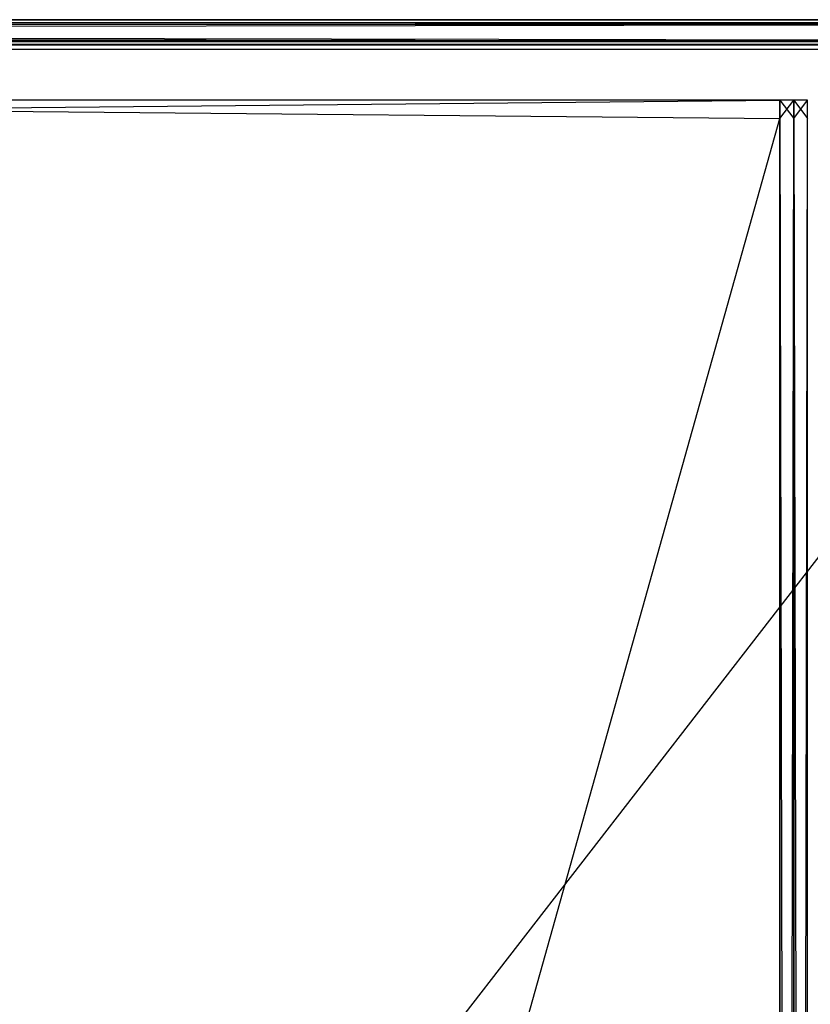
# Model space of a CAD drawing. Extents: x 0 to 0.418, y -0.27 to 0.
# Tile 61 of 70: x 0.393 to 0.409, y -0.02 to 0. Entities that reach past the tile are written whole.
import ezdxf

# ---------------------------------------------------------------- set-up
doc = ezdxf.new("R2010")
doc.units = 0
for name, color, linetype in [('L0_KORPUS_1___REPLACEMTFOREMPTY', 7, 'CONTINUOUS'), ('L1_KORPUS_0___REPLACEMTFOREMPTY', 7, 'CONTINUOUS'), ('L5_REGALELEMENT_0___REPLACEMTFO', 7, 'CONTINUOUS')]:
    doc.layers.add(name, color=color, linetype=linetype)

msp = doc.modelspace()

# ---------------------------------------------------------------- linework, layer by layer
at = {"layer": 'L0_KORPUS_1___REPLACEMTFOREMPTY', "color": 8}
for points, invisible_edges in [([(0.417256, -0.000247, 0.007293), (0.209, -0.000148, 0.007194), (0.209, -0.000247, 0.007293), (0.417256, -0.000247, 0.007293)], 13), ([(0.209, -0.000148, 0.007194), (0.417256, -0.000247, 0.007293), (0.417297, -0.000148, 0.007194), (0.209, -0.000148, 0.007194)], 14), ([(0.209, -0.000148, 0.000566), (0.417297, -0.000148, 0.007022), (0.417297, -0.000148, 0.000566), (0.209, -0.000148, 0.000566)], 13), ([(0.417297, -0.000148, 0.007022), (0.209, -0.000148, 0.000566), (0.209, -0.000148, 0.007022), (0.417297, -0.000148, 0.007022)], 14), ([(0.209, -0.000148, 0.007022), (0.417297, -0.000148, 0.007194), (0.417297, -0.000148, 0.007022), (0.209, -0.000148, 0.007022)], 13), ([(0.417297, -0.000148, 0.007194), (0.209, -0.000148, 0.007022), (0.209, -0.000148, 0.007194), (0.417297, -0.000148, 0.007194)], 14), ([(0.417297, -0.000148, 0.0005), (0.209, -0.000212, 0.000436), (0.209, -0.000148, 0.0005), (0.417297, -0.000148, 0.0005)], 13), ([(0.209, -0.000212, 0.000436), (0.417297, -0.000148, 0.0005), (0.417271, -0.000212, 0.000436), (0.209, -0.000212, 0.000436)], 14), ([(0.209, -0.000148, 0.0005), (0.417297, -0.000148, 0.000566), (0.417297, -0.000148, 0.0005), (0.209, -0.000148, 0.0005)], 13), ([(0.417297, -0.000148, 0.000566), (0.209, -0.000148, 0.0005), (0.209, -0.000148, 0.000566), (0.417297, -0.000148, 0.000566)], 14), ([(0.209, -0.000212, 0.000436), (0.417123, -0.000568, 0.00008), (0.209, -0.000568, 0.00008), (0.209, -0.000212, 0.000436)], 13), ([(0.417123, -0.000568, 0.00008), (0.209, -0.000212, 0.000436), (0.417271, -0.000212, 0.000436), (0.417123, -0.000568, 0.00008)], 14), ([(0.209, -0.000591, 0.007637), (0.417256, -0.000247, 0.007293), (0.209, -0.000247, 0.007293), (0.209, -0.000591, 0.007637)], 13), ([(0.417256, -0.000247, 0.007293), (0.209, -0.000591, 0.007637), (0.417114, -0.000591, 0.007637), (0.417256, -0.000247, 0.007293)], 14), ([(0.417123, -0.000568, 0.00008), (0.209, -0.000648), (0.209, -0.000568, 0.00008), (0.417123, -0.000568, 0.00008)], 13), ([(0.209, -0.000648), (0.417123, -0.000568, 0.00008), (0.41709, -0.000648), (0.209, -0.000648)], 14), ([(0.209, -0.000648, 0.007694), (0.417114, -0.000591, 0.007637), (0.209, -0.000591, 0.007637), (0.209, -0.000648, 0.007694)], 13), ([(0.417114, -0.000591, 0.007637), (0.209, -0.000648, 0.007694), (0.41709, -0.000648, 0.007694), (0.417114, -0.000591, 0.007637)], 14), ([(0.41709, -0.000648), (0.209, -0.000742), (0.209, -0.000648), (0.41709, -0.000648)], 13), ([(0.209, -0.000742), (0.41709, -0.000648), (0.41709, -0.000742), (0.209, -0.000742)], 14), ([(0.41709, -0.000743, 0.007694), (0.209, -0.000648, 0.007694), (0.209, -0.000743, 0.007694), (0.41709, -0.000743, 0.007694)], 13), ([(0.209, -0.000648, 0.007694), (0.41709, -0.000743, 0.007694), (0.41709, -0.000648, 0.007694), (0.209, -0.000648, 0.007694)], 14), ([(0.41709, -0.000742), (0.209, -0.269406), (0.209, -0.000742), (0.41709, -0.000742)], 13), ([(0.209, -0.269406), (0.41709, -0.000742), (0.417094, -0.269406), (0.209, -0.269406)], 10), ([(0.417094, -0.269405, 0.007694), (0.209, -0.000743, 0.007694), (0.209, -0.269405, 0.007694), (0.417094, -0.269405, 0.007694)], 13), ([(0.209, -0.000743, 0.007694), (0.417094, -0.269405, 0.007694), (0.41709, -0.000743, 0.007694), (0.209, -0.000743, 0.007694)], 10)]:
    msp.add_3dface(points, dxfattribs=dict(at, invisible_edges=invisible_edges))
at = {"layer": 'L1_KORPUS_0___REPLACEMTFOREMPTY', "color": 8}
for points, invisible_edges in [([(0.417297, -0.000148, 0.348806), (0.209, -0.000247, 0.348707), (0.209, -0.000148, 0.348806), (0.417297, -0.000148, 0.348806)], 13), ([(0.209, -0.000247, 0.348707), (0.417297, -0.000148, 0.348806), (0.417256, -0.000247, 0.348707), (0.209, -0.000247, 0.348707)], 14), ([(0.209, -0.000148, 0.355434), (0.417297, -0.000148, 0.348978), (0.209, -0.000148, 0.348978), (0.209, -0.000148, 0.355434)], 13), ([(0.417297, -0.000148, 0.348978), (0.209, -0.000148, 0.355434), (0.417297, -0.000148, 0.355434), (0.417297, -0.000148, 0.348978)], 14), ([(0.209, -0.000148, 0.348978), (0.417297, -0.000148, 0.348806), (0.209, -0.000148, 0.348806), (0.209, -0.000148, 0.348978)], 13), ([(0.417297, -0.000148, 0.348806), (0.209, -0.000148, 0.348978), (0.417297, -0.000148, 0.348978), (0.417297, -0.000148, 0.348806)], 14), ([(0.417271, -0.000212, 0.355564), (0.209, -0.000148, 0.3555), (0.209, -0.000212, 0.355564), (0.417271, -0.000212, 0.355564)], 13), ([(0.209, -0.000148, 0.3555), (0.417271, -0.000212, 0.355564), (0.417297, -0.000148, 0.3555), (0.209, -0.000148, 0.3555)], 14), ([(0.209, -0.000148, 0.3555), (0.417297, -0.000148, 0.355434), (0.209, -0.000148, 0.355434), (0.209, -0.000148, 0.3555)], 13), ([(0.417297, -0.000148, 0.355434), (0.209, -0.000148, 0.3555), (0.417297, -0.000148, 0.3555), (0.417297, -0.000148, 0.355434)], 14), ([(0.209, -0.000568, 0.35592), (0.417271, -0.000212, 0.355564), (0.209, -0.000212, 0.355564), (0.209, -0.000568, 0.35592)], 13), ([(0.417271, -0.000212, 0.355564), (0.209, -0.000568, 0.35592), (0.417123, -0.000568, 0.35592), (0.417271, -0.000212, 0.355564)], 14), ([(0.209, -0.000247, 0.348707), (0.417114, -0.000591, 0.348363), (0.209, -0.000591, 0.348363), (0.209, -0.000247, 0.348707)], 13), ([(0.417114, -0.000591, 0.348363), (0.209, -0.000247, 0.348707), (0.417256, -0.000247, 0.348707), (0.417114, -0.000591, 0.348363)], 14), ([(0.41709, -0.000648, 0.356), (0.209, -0.000568, 0.35592), (0.209, -0.000648, 0.356), (0.41709, -0.000648, 0.356)], 13), ([(0.209, -0.000568, 0.35592), (0.41709, -0.000648, 0.356), (0.417123, -0.000568, 0.35592), (0.209, -0.000568, 0.35592)], 14), ([(0.209, -0.000591, 0.348363), (0.41709, -0.000648, 0.348306), (0.209, -0.000648, 0.348306), (0.209, -0.000591, 0.348363)], 13), ([(0.41709, -0.000648, 0.348306), (0.209, -0.000591, 0.348363), (0.417114, -0.000591, 0.348363), (0.41709, -0.000648, 0.348306)], 14), ([(0.41709, -0.000742, 0.356), (0.209, -0.000648, 0.356), (0.209, -0.000742, 0.356), (0.41709, -0.000742, 0.356)], 13), ([(0.209, -0.000648, 0.356), (0.41709, -0.000742, 0.356), (0.41709, -0.000648, 0.356), (0.209, -0.000648, 0.356)], 14), ([(0.41709, -0.000648, 0.348306), (0.209, -0.000743, 0.348306), (0.209, -0.000648, 0.348306), (0.41709, -0.000648, 0.348306)], 13), ([(0.209, -0.000743, 0.348306), (0.41709, -0.000648, 0.348306), (0.41709, -0.000743, 0.348306), (0.209, -0.000743, 0.348306)], 14), ([(0.417094, -0.269406, 0.356), (0.209, -0.000742, 0.356), (0.209, -0.269406, 0.356), (0.417094, -0.269406, 0.356)], 13), ([(0.209, -0.000742, 0.356), (0.417094, -0.269406, 0.356), (0.41709, -0.000742, 0.356), (0.209, -0.000742, 0.356)], 10), ([(0.41709, -0.000743, 0.348306), (0.209, -0.269405, 0.348306), (0.209, -0.000743, 0.348306), (0.41709, -0.000743, 0.348306)], 13), ([(0.209, -0.269405, 0.348306), (0.41709, -0.000743, 0.348306), (0.417094, -0.269405, 0.348306), (0.209, -0.269405, 0.348306)], 10)]:
    msp.add_3dface(points, dxfattribs=dict(at, invisible_edges=invisible_edges))
at = {"layer": 'L5_REGALELEMENT_0___REPLACEMTFO', "color": 40}
for points, invisible_edges in [([(0.408447, -0.001759, 0.00825), (0.370068, -0.002127, 0.00825), (0.370068, -0.001759, 0.00825), (0.408447, -0.001759, 0.00825)], 13), ([(0.370068, -0.002127, 0.00825), (0.408447, -0.001759, 0.00825), (0.408447, -0.002127, 0.00825), (0.370068, -0.002127, 0.00825)], 14), ([(0.370068, -0.001759, 0.008606), (0.408447, -0.001759, 0.00825), (0.370068, -0.001759, 0.00825), (0.370068, -0.001759, 0.008606)], 13), ([(0.408447, -0.001759, 0.00825), (0.370068, -0.001759, 0.008606), (0.408447, -0.001759, 0.008606), (0.408447, -0.001759, 0.00825)], 14), ([(0.370068, -0.001759, 0.347976), (0.408447, -0.001759, 0.008606), (0.370068, -0.001759, 0.008606), (0.370068, -0.001759, 0.347976)], 13), ([(0.408447, -0.001759, 0.008606), (0.370068, -0.001759, 0.347976), (0.408447, -0.001759, 0.347976), (0.408447, -0.001759, 0.008606)], 14), ([(0.370068, -0.001759, 0.348212), (0.408447, -0.001759, 0.347976), (0.370068, -0.001759, 0.347976), (0.370068, -0.001759, 0.348212)], 13), ([(0.408447, -0.001759, 0.347976), (0.370068, -0.001759, 0.348212), (0.408447, -0.001759, 0.348212), (0.408447, -0.001759, 0.347976)], 14), ([(0.408447, -0.002127, 0.348212), (0.370068, -0.001759, 0.348212), (0.370068, -0.002127, 0.348212), (0.408447, -0.002127, 0.348212)], 13), ([(0.370068, -0.001759, 0.348212), (0.408447, -0.002127, 0.348212), (0.408447, -0.001759, 0.348212), (0.370068, -0.001759, 0.348212)], 14), ([(0.408726, -0.002127, 0.348212), (0.408447, -0.001759, 0.348212), (0.408447, -0.002127, 0.348212), (0.408726, -0.002127, 0.348212)], 13), ([(0.408447, -0.001759, 0.348212), (0.408726, -0.002127, 0.348212), (0.408726, -0.001759, 0.348212), (0.408447, -0.001759, 0.348212)], 14), ([(0.408726, -0.001759, 0.00825), (0.408447, -0.002127, 0.00825), (0.408447, -0.001759, 0.00825), (0.408726, -0.001759, 0.00825)], 13), ([(0.408447, -0.002127, 0.00825), (0.408726, -0.001759, 0.00825), (0.408726, -0.002127, 0.00825), (0.408447, -0.002127, 0.00825)], 14), ([(0.408447, -0.001759, 0.348212), (0.408726, -0.001759, 0.347976), (0.408447, -0.001759, 0.347976), (0.408447, -0.001759, 0.348212)], 13), ([(0.408726, -0.001759, 0.347976), (0.408447, -0.001759, 0.348212), (0.408726, -0.001759, 0.348212), (0.408726, -0.001759, 0.347976)], 14), ([(0.408447, -0.001759, 0.347976), (0.408726, -0.001759, 0.008606), (0.408447, -0.001759, 0.008606), (0.408447, -0.001759, 0.347976)], 13), ([(0.408726, -0.001759, 0.008606), (0.408447, -0.001759, 0.347976), (0.408726, -0.001759, 0.347976), (0.408726, -0.001759, 0.008606)], 14), ([(0.408447, -0.001759, 0.008606), (0.408726, -0.001759, 0.00825), (0.408447, -0.001759, 0.00825), (0.408447, -0.001759, 0.008606)], 13), ([(0.408726, -0.001759, 0.00825), (0.408447, -0.001759, 0.008606), (0.408726, -0.001759, 0.008606), (0.408726, -0.001759, 0.00825)], 14), ([(0.409, -0.002127, 0.348212), (0.408726, -0.001759, 0.348212), (0.408726, -0.002127, 0.348212), (0.409, -0.002127, 0.348212)], 13), ([(0.408726, -0.001759, 0.348212), (0.409, -0.002127, 0.348212), (0.409, -0.001759, 0.348212), (0.408726, -0.001759, 0.348212)], 14), ([(0.409, -0.001759, 0.00825), (0.408726, -0.002127, 0.00825), (0.408726, -0.001759, 0.00825), (0.409, -0.001759, 0.00825)], 13), ([(0.408726, -0.002127, 0.00825), (0.409, -0.001759, 0.00825), (0.409, -0.002127, 0.00825), (0.408726, -0.002127, 0.00825)], 14), ([(0.408726, -0.001759, 0.008606), (0.409, -0.001759, 0.00825), (0.408726, -0.001759, 0.00825), (0.408726, -0.001759, 0.008606)], 13), ([(0.409, -0.001759, 0.00825), (0.408726, -0.001759, 0.008606), (0.409, -0.001759, 0.008606), (0.409, -0.001759, 0.00825)], 14), ([(0.408726, -0.001759, 0.347976), (0.409, -0.001759, 0.008606), (0.408726, -0.001759, 0.008606), (0.408726, -0.001759, 0.347976)], 13), ([(0.409, -0.001759, 0.008606), (0.408726, -0.001759, 0.347976), (0.409, -0.001759, 0.347976), (0.409, -0.001759, 0.008606)], 14), ([(0.408726, -0.001759, 0.348212), (0.409, -0.001759, 0.347976), (0.408726, -0.001759, 0.347976), (0.408726, -0.001759, 0.348212)], 13), ([(0.409, -0.001759, 0.347976), (0.408726, -0.001759, 0.348212), (0.409, -0.001759, 0.348212), (0.409, -0.001759, 0.347976)], 14), ([(0.409, -0.001759, 0.00825), (0.409, -0.002127, 0.008606), (0.409, -0.002127, 0.00825), (0.409, -0.001759, 0.00825)], 13), ([(0.409, -0.002127, 0.008606), (0.409, -0.001759, 0.00825), (0.409, -0.001759, 0.008606), (0.409, -0.002127, 0.008606)], 14), ([(0.409, -0.001759, 0.008606), (0.409, -0.002127, 0.347976), (0.409, -0.002127, 0.008606), (0.409, -0.001759, 0.008606)], 13), ([(0.409, -0.002127, 0.347976), (0.409, -0.001759, 0.008606), (0.409, -0.001759, 0.347976), (0.409, -0.002127, 0.347976)], 14), ([(0.409, -0.001759, 0.347976), (0.409, -0.002127, 0.348212), (0.409, -0.002127, 0.347976), (0.409, -0.001759, 0.347976)], 13), ([(0.409, -0.002127, 0.348212), (0.409, -0.001759, 0.347976), (0.409, -0.001759, 0.348212), (0.409, -0.002127, 0.348212)], 14), ([(0.408447, -0.002127, 0.00825), (0.370068, -0.138846, 0.00825), (0.370068, -0.002127, 0.00825), (0.408447, -0.002127, 0.00825)], 13), ([(0.370068, -0.138846, 0.00825), (0.408447, -0.002127, 0.00825), (0.408447, -0.138846, 0.00825), (0.370068, -0.138846, 0.00825)], 14), ([(0.408447, -0.138846, 0.348212), (0.370068, -0.002127, 0.348212), (0.370068, -0.138776, 0.348212), (0.408447, -0.138846, 0.348212)], 13), ([(0.370068, -0.002127, 0.348212), (0.408447, -0.138846, 0.348212), (0.408447, -0.002127, 0.348212), (0.370068, -0.002127, 0.348212)], 14), ([(0.408726, -0.138846, 0.348212), (0.408447, -0.002127, 0.348212), (0.408447, -0.138846, 0.348212), (0.408726, -0.138846, 0.348212)], 13), ([(0.408447, -0.002127, 0.348212), (0.408726, -0.138846, 0.348212), (0.408726, -0.002127, 0.348212), (0.408447, -0.002127, 0.348212)], 14), ([(0.408726, -0.002127, 0.00825), (0.408447, -0.138846, 0.00825), (0.408447, -0.002127, 0.00825), (0.408726, -0.002127, 0.00825)], 13), ([(0.408447, -0.138846, 0.00825), (0.408726, -0.002127, 0.00825), (0.408726, -0.138846, 0.00825), (0.408447, -0.138846, 0.00825)], 14), ([(0.409, -0.138846, 0.348212), (0.408726, -0.002127, 0.348212), (0.408726, -0.138846, 0.348212), (0.409, -0.138846, 0.348212)], 13), ([(0.408726, -0.002127, 0.348212), (0.409, -0.138846, 0.348212), (0.409, -0.002127, 0.348212), (0.408726, -0.002127, 0.348212)], 14), ([(0.409, -0.002127, 0.00825), (0.408726, -0.138846, 0.00825), (0.408726, -0.002127, 0.00825), (0.409, -0.002127, 0.00825)], 13), ([(0.408726, -0.138846, 0.00825), (0.409, -0.002127, 0.00825), (0.409, -0.138846, 0.00825), (0.408726, -0.138846, 0.00825)], 14), ([(0.409, -0.002127, 0.347976), (0.409, -0.138846, 0.348212), (0.409, -0.138846, 0.347976), (0.409, -0.002127, 0.347976)], 13), ([(0.409, -0.138846, 0.348212), (0.409, -0.002127, 0.347976), (0.409, -0.002127, 0.348212), (0.409, -0.138846, 0.348212)], 14), ([(0.409, -0.002127, 0.008606), (0.409, -0.138846, 0.347976), (0.409, -0.138846, 0.008606), (0.409, -0.002127, 0.008606)], 13), ([(0.409, -0.138846, 0.347976), (0.409, -0.002127, 0.008606), (0.409, -0.002127, 0.347976), (0.409, -0.138846, 0.347976)], 14), ([(0.409, -0.002127, 0.00825), (0.409, -0.138846, 0.008606), (0.409, -0.138846, 0.00825), (0.409, -0.002127, 0.00825)], 13), ([(0.409, -0.138846, 0.008606), (0.409, -0.002127, 0.00825), (0.409, -0.002127, 0.008606), (0.409, -0.138846, 0.008606)], 14)]:
    msp.add_3dface(points, dxfattribs=dict(at, invisible_edges=invisible_edges))

doc.saveas('drawing.dxf')
